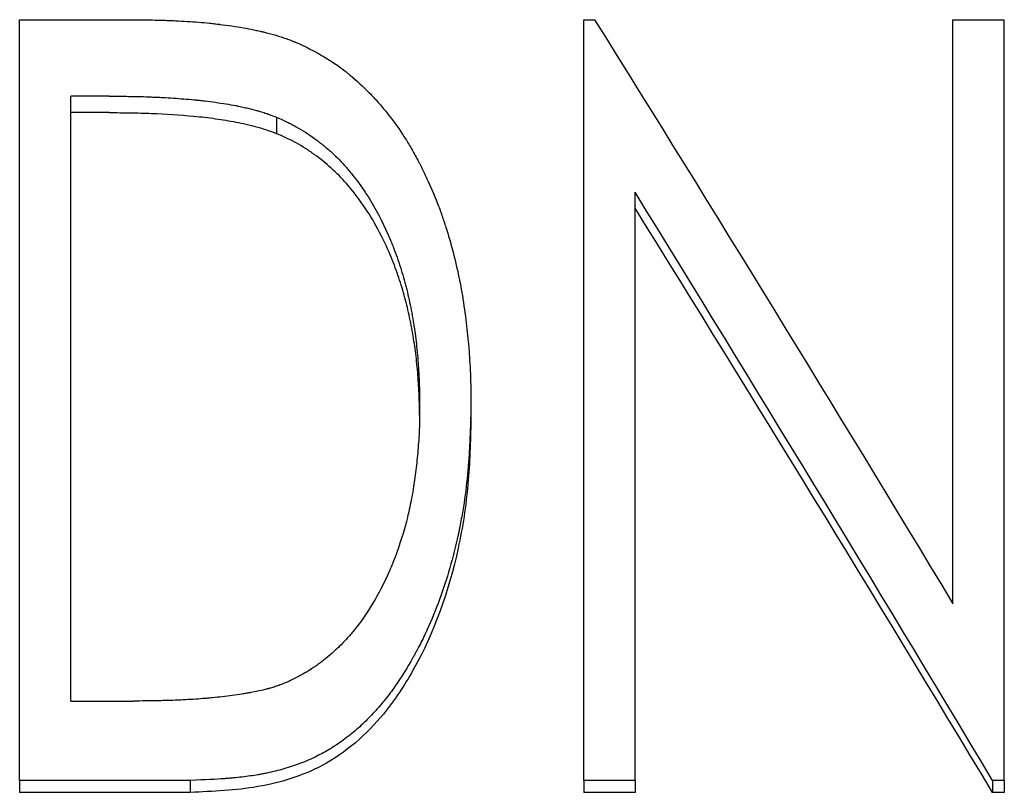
# Model space of a CAD drawing. Header units: millimetres. Extents: x 0 to 840, y 0 to 594.
# Tile 14 of 22: x 242 to 253, y 354 to 363. Entities that reach past the tile are written whole.
import ezdxf

# ---------------------------------------------------------------- set-up
doc = ezdxf.new("R2010")
doc.units = ezdxf.units.MM
doc.header["$LTSCALE"] = 2

msp = doc.modelspace()

# ---------------------------------------------------------------- linework, layer by layer
at = {"color": 7, "linetype": 'Continuous', "lineweight": 25}
for p, q in [((241.712, 354.514), (241.712, 363.077)), ((241.712, 363.077), (242.962, 363.077)), ((248.059, 354.514), (248.059, 363.077)), ((248.059, 363.077), (248.179, 363.077)), ((252.212, 356.503), (252.212, 363.077)), ((252.212, 363.077), (252.789, 363.077)), ((252.789, 354.514), (252.789, 363.077)), ((242.289, 355.408), (242.289, 362.216)), ((242.718, 362.216), (242.289, 362.216)), ((242.718, 362.031), (242.289, 362.031)), ((244.601, 361.98), (244.601, 361.796)), ((248.636, 354.514), (248.636, 361.134)), ((246.789, 358.732), (246.789, 358.57)), ((242.289, 355.408), (242.992, 355.408)), ((243.631, 354.514), (241.712, 354.514)), ((241.712, 354.514), (241.712, 354.38)), ((243.631, 354.514), (243.631, 354.38)), ((248.636, 354.514), (248.059, 354.514)), ((248.059, 354.514), (248.059, 354.38)), ((248.636, 354.514), (248.636, 354.38)), ((252.658, 354.514), (252.658, 354.38)), ((252.789, 354.514), (252.658, 354.514)), ((252.789, 354.514), (252.789, 354.38)), ((243.631, 354.38), (241.712, 354.38)), ((248.636, 354.38), (248.059, 354.38)), ((252.789, 354.38), (252.658, 354.38))]:
    msp.add_line(p, q, dxfattribs=at)
for points, knots in [([(242.962, 363.077), (243.073, 363.076), (243.164, 363.075), (243.251, 363.073), (243.267, 363.073), (243.286, 363.072), (243.289, 363.072), (243.296, 363.072), (243.302, 363.072), (243.317, 363.071), (243.328, 363.071), (243.359, 363.07), (243.38, 363.069), (243.412, 363.068), (243.422, 363.068), (243.443, 363.067), (243.452, 363.066), (243.555, 363.062), (243.642, 363.056), (243.767, 363.046), (243.807, 363.042), (243.867, 363.036), (243.886, 363.034), (243.916, 363.031), (243.925, 363.029), (243.94, 363.028), (243.944, 363.027), (243.951, 363.026), (243.954, 363.026), (243.959, 363.025), (243.96, 363.025), (244.057, 363.013), (244.146, 363), (244.269, 362.979), (244.308, 362.971), (244.366, 362.959), (244.384, 362.955), (244.412, 362.949), (244.421, 362.947), (244.434, 362.944), (244.439, 362.943), (244.447, 362.941), (244.451, 362.94), (244.5, 362.928), (244.542, 362.917), (244.602, 362.9), (244.621, 362.894), (244.659, 362.882), (244.677, 362.876), (244.715, 362.863), (244.734, 362.856), (244.763, 362.845), (244.773, 362.841), (244.787, 362.835), (244.792, 362.833), (244.8, 362.83), (244.802, 362.829), (244.807, 362.827), (244.81, 362.826), (244.837, 362.814), (244.875, 362.798), (244.925, 362.775)], [0, 0, 0, 0, 0.125, 0.125, 0.15625, 0.15625, 0.164062, 0.164062, 0.171875, 0.171875, 0.1875, 0.1875, 0.21875, 0.21875, 0.234375, 0.234375, 0.25, 0.25, 0.375, 0.375, 0.4375, 0.4375, 0.46875, 0.46875, 0.484375, 0.484375, 0.492188, 0.492188, 0.496094, 0.496094, 0.5, 0.5, 0.625, 0.625, 0.6875, 0.6875, 0.71875, 0.71875, 0.734375, 0.734375, 0.742188, 0.742188, 0.75, 0.75, 0.8125, 0.8125, 0.84375, 0.84375, 0.875, 0.875, 0.90625, 0.90625, 0.921875, 0.921875, 0.929688, 0.929688, 0.933594, 0.933594, 0.9375, 0.9375, 1, 1, 1, 1]), ([(244.925, 362.775), (244.955, 362.76), (244.981, 362.746), (245.014, 362.728), (245.024, 362.723), (245.038, 362.716), (245.043, 362.713), (245.049, 362.71), (245.051, 362.709), (245.054, 362.707), (245.055, 362.707), (245.057, 362.706), (245.057, 362.705), (245.082, 362.692), (245.104, 362.679), (245.148, 362.653), (245.168, 362.641), (245.228, 362.603), (245.269, 362.575), (245.329, 362.531), (245.349, 362.516), (245.379, 362.493), (245.389, 362.485), (245.409, 362.469), (245.42, 362.46), (245.504, 362.391), (245.576, 362.325), (245.679, 362.22), (245.713, 362.183), (245.779, 362.109), (245.811, 362.071), (245.907, 361.95), (245.965, 361.871), (246.042, 361.753), (246.065, 361.716), (246.114, 361.635), (246.138, 361.593), (246.175, 361.526), (246.187, 361.503), (246.206, 361.468), (246.211, 361.457), (246.222, 361.437), (246.227, 361.426), (246.254, 361.374), (246.274, 361.331), (246.335, 361.2), (246.374, 361.109), (246.429, 360.967), (246.446, 360.921), (246.47, 360.852), (246.478, 360.83), (246.493, 360.785), (246.501, 360.762), (246.535, 360.656), (246.562, 360.562), (246.614, 360.361), (246.636, 360.266), (246.663, 360.135), (246.672, 360.09), (246.689, 359.994), (246.697, 359.944), (246.72, 359.79), (246.733, 359.691), (246.749, 359.546), (246.754, 359.499), (246.761, 359.429), (246.763, 359.406), (246.766, 359.372), (246.767, 359.36), (246.768, 359.338), (246.769, 359.327), (246.773, 359.267), (246.776, 359.219), (246.78, 359.146), (246.781, 359.122), (246.783, 359.085), (246.783, 359.073), (246.784, 359.055), (246.784, 359.049), (246.784, 359.039), (246.784, 359.036), (246.784, 359.03), (246.785, 359.026), (246.786, 358.959), (246.788, 358.862), (246.789, 358.732)], [0, 0, 0, 0, 0.015625, 0.015625, 0.023438, 0.023438, 0.027344, 0.027344, 0.029297, 0.029297, 0.030273, 0.030273, 0.03125, 0.03125, 0.046875, 0.046875, 0.0625, 0.0625, 0.09375, 0.09375, 0.109375, 0.109375, 0.117188, 0.117188, 0.125, 0.125, 0.1875, 0.1875, 0.21875, 0.21875, 0.25, 0.25, 0.3125, 0.3125, 0.34375, 0.34375, 0.375, 0.375, 0.390625, 0.390625, 0.398438, 0.398438, 0.40625, 0.40625, 0.4375, 0.4375, 0.5, 0.5, 0.53125, 0.53125, 0.546875, 0.546875, 0.5625, 0.5625, 0.625, 0.625, 0.6875, 0.6875, 0.71875, 0.71875, 0.75, 0.75, 0.8125, 0.8125, 0.84375, 0.84375, 0.859375, 0.859375, 0.867188, 0.867188, 0.875, 0.875, 0.90625, 0.90625, 0.921875, 0.921875, 0.929688, 0.929688, 0.933594, 0.933594, 0.935547, 0.935547, 0.9375, 0.9375, 1, 1, 1, 1]), ([(242.718, 362.216), (242.825, 362.216), (242.904, 362.215), (242.959, 362.214), (242.962, 362.214), (242.967, 362.214), (242.97, 362.214), (242.977, 362.214), (242.982, 362.214), (242.997, 362.214), (243.007, 362.213), (243.037, 362.213), (243.057, 362.212), (243.117, 362.211), (243.156, 362.209), (243.206, 362.207), (243.217, 362.207), (243.238, 362.206), (243.249, 362.205), (243.28, 362.204), (243.3, 362.203), (243.362, 362.199), (243.402, 362.197), (243.521, 362.189), (243.598, 362.183), (243.677, 362.176), (243.683, 362.175), (243.693, 362.174), (243.699, 362.173), (243.714, 362.172), (243.725, 362.171), (243.756, 362.168), (243.776, 362.165), (243.837, 362.158), (243.877, 362.153), (243.995, 362.136), (244.071, 362.124), (244.149, 362.109), (244.155, 362.107), (244.166, 362.105), (244.172, 362.104), (244.188, 362.101), (244.198, 362.099), (244.229, 362.092), (244.249, 362.088), (244.307, 362.074), (244.343, 362.065), (244.38, 362.055), (244.386, 362.054), (244.395, 362.051), (244.4, 362.05), (244.414, 362.045), (244.424, 362.043), (244.452, 362.034), (244.471, 362.028), (244.492, 362.02), (244.493, 362.02), (244.496, 362.019), (244.498, 362.018), (244.503, 362.016), (244.507, 362.015), (244.518, 362.011), (244.527, 362.008), (244.555, 361.997), (244.576, 361.989), (244.601, 361.98)], [0, 0, 0, 0, 0.125, 0.125, 0.128906, 0.128906, 0.132812, 0.132812, 0.140625, 0.140625, 0.15625, 0.15625, 0.1875, 0.1875, 0.25, 0.25, 0.265625, 0.265625, 0.28125, 0.28125, 0.3125, 0.3125, 0.375, 0.375, 0.5, 0.5, 0.507812, 0.507812, 0.515625, 0.515625, 0.53125, 0.53125, 0.5625, 0.5625, 0.625, 0.625, 0.75, 0.75, 0.757812, 0.757812, 0.765625, 0.765625, 0.78125, 0.78125, 0.8125, 0.8125, 0.875, 0.875, 0.882812, 0.882812, 0.890625, 0.890625, 0.90625, 0.90625, 0.9375, 0.9375, 0.941406, 0.941406, 0.945312, 0.945312, 0.953125, 0.953125, 0.96875, 0.96875, 1, 1, 1, 1]), ([(242.718, 362.031), (242.798, 362.031), (242.957, 362.03), (243.276, 362.021), (243.596, 362.001), (243.912, 361.966), (244.147, 361.926), (244.339, 361.885), (244.49, 361.838), (244.564, 361.81), (244.601, 361.796)], [0, 0, 0, 0, 0.125014, 0.250024, 0.500023, 0.628837, 0.750017, 0.875002, 0.937495, 1, 1, 1, 1]), ([(244.601, 361.98), (244.651, 361.958), (244.692, 361.939), (244.73, 361.92), (244.737, 361.917), (244.747, 361.912), (244.75, 361.911), (244.76, 361.906), (244.764, 361.904), (244.788, 361.892), (244.806, 361.882), (244.893, 361.834), (244.961, 361.79), (245.047, 361.727), (245.062, 361.716), (245.094, 361.691), (245.11, 361.678), (245.158, 361.64), (245.189, 361.613), (245.278, 361.533), (245.334, 361.475), (245.395, 361.405), (245.401, 361.398), (245.413, 361.384), (245.419, 361.376), (245.438, 361.354), (245.45, 361.339), (245.486, 361.294), (245.509, 361.263), (245.578, 361.169), (245.622, 361.103), (245.745, 360.899), (245.819, 360.753), (245.887, 360.587), (245.891, 360.579), (245.898, 360.56), (245.902, 360.551), (245.913, 360.524), (245.92, 360.505), (245.941, 360.45), (245.955, 360.412), (245.993, 360.3), (246.017, 360.224), (246.041, 360.138), (246.043, 360.129), (246.048, 360.111), (246.05, 360.102), (246.058, 360.075), (246.062, 360.057), (246.076, 360.001), (246.085, 359.963), (246.11, 359.847), (246.126, 359.767), (246.14, 359.678), (246.141, 359.674), (246.143, 359.665), (246.143, 359.66), (246.145, 359.647), (246.147, 359.637), (246.151, 359.61), (246.154, 359.591), (246.162, 359.535), (246.167, 359.496), (246.181, 359.378), (246.188, 359.296), (246.196, 359.2), (246.196, 359.19), (246.198, 359.171), (246.198, 359.161), (246.2, 359.131), (246.201, 359.111), (246.205, 359.052), (246.206, 359.012), (246.208, 358.97), (246.208, 358.969), (246.208, 358.966), (246.208, 358.964), (246.208, 358.959), (246.208, 358.955), (246.208, 358.944), (246.209, 358.936), (246.209, 358.911), (246.21, 358.893), (246.211, 358.833), (246.212, 358.787), (246.212, 358.734)], [0, 0, 0, 0, 0.03125, 0.03125, 0.039062, 0.039062, 0.042969, 0.042969, 0.046875, 0.046875, 0.0625, 0.0625, 0.125, 0.125, 0.140625, 0.140625, 0.15625, 0.15625, 0.1875, 0.1875, 0.25, 0.25, 0.257812, 0.257812, 0.265625, 0.265625, 0.28125, 0.28125, 0.3125, 0.3125, 0.375, 0.375, 0.5, 0.5, 0.507812, 0.507812, 0.515625, 0.515625, 0.53125, 0.53125, 0.5625, 0.5625, 0.625, 0.625, 0.632812, 0.632812, 0.640625, 0.640625, 0.65625, 0.65625, 0.6875, 0.6875, 0.75, 0.75, 0.753906, 0.753906, 0.757812, 0.757812, 0.765625, 0.765625, 0.78125, 0.78125, 0.8125, 0.8125, 0.875, 0.875, 0.882812, 0.882812, 0.890625, 0.890625, 0.90625, 0.90625, 0.9375, 0.9375, 0.939453, 0.939453, 0.941406, 0.941406, 0.945312, 0.945312, 0.953125, 0.953125, 0.96875, 0.96875, 1, 1, 1, 1]), ([(246.211, 358.627), (246.21, 358.688), (246.208, 358.827), (246.196, 359.049), (246.174, 359.284), (246.14, 359.521), (246.096, 359.75), (246.04, 359.979), (245.97, 360.202), (245.875, 360.452), (245.75, 360.718), (245.584, 360.99), (245.408, 361.219), (245.222, 361.409), (245.063, 361.536), (244.929, 361.628), (244.826, 361.689), (244.717, 361.745), (244.641, 361.778), (244.601, 361.796)], [0, 0, 0, 0, 0.048614, 0.112051, 0.178105, 0.238926, 0.30464, 0.3658, 0.429344, 0.492671, 0.580535, 0.664779, 0.746318, 0.809884, 0.873134, 0.905449, 0.936564, 0.965627, 1, 1, 1, 1]), ([(246.789, 358.732), (246.787, 358.651), (246.785, 358.58), (246.782, 358.489), (246.781, 358.462), (246.78, 358.424), (246.779, 358.412), (246.779, 358.394), (246.778, 358.389), (246.778, 358.381), (246.778, 358.378), (246.778, 358.374), (246.778, 358.373), (246.778, 358.37), (246.778, 358.37), (246.775, 358.3), (246.771, 358.236), (246.766, 358.145), (246.764, 358.116), (246.76, 358.073), (246.759, 358.059), (246.758, 358.038), (246.757, 358.031), (246.756, 358.017), (246.755, 358.011), (246.744, 357.882), (246.729, 357.76), (246.702, 357.579), (246.692, 357.519), (246.675, 357.429), (246.67, 357.399), (246.661, 357.354), (246.658, 357.339), (246.653, 357.317), (246.652, 357.309), (246.648, 357.294), (246.647, 357.287), (246.59, 357.024), (246.52, 356.781), (246.393, 356.435), (246.347, 356.323), (246.273, 356.159), (246.247, 356.106), (246.207, 356.026), (246.193, 356), (246.172, 355.961), (246.165, 355.948), (246.155, 355.929), (246.151, 355.922), (246.144, 355.91), (246.141, 355.904), (246.072, 355.781), (246.005, 355.673), (245.899, 355.522), (245.863, 355.474), (245.817, 355.417), (245.808, 355.406), (245.788, 355.381), (245.777, 355.369), (245.746, 355.332), (245.725, 355.308), (245.66, 355.238), (245.616, 355.193), (245.549, 355.129), (245.526, 355.109), (245.48, 355.068), (245.454, 355.047), (245.378, 354.986), (245.327, 354.948), (245.249, 354.896), (245.222, 354.879), (245.169, 354.848), (245.141, 354.832), (245.01, 354.761), (244.897, 354.713), (244.717, 354.653), (244.654, 354.635), (244.558, 354.611), (244.526, 354.604), (244.476, 354.593), (244.46, 354.59), (244.434, 354.585), (244.426, 354.584), (244.413, 354.581), (244.409, 354.581), (244.401, 354.579), (244.396, 354.578), (244.336, 354.568), (244.277, 354.56), (244.182, 354.549), (244.149, 354.545), (244.099, 354.54), (244.082, 354.539), (244.056, 354.537), (244.048, 354.536), (244.035, 354.535), (244.03, 354.535), (244.024, 354.534), (244.021, 354.534), (244.017, 354.534), (244.014, 354.533), (243.928, 354.527), (243.801, 354.521), (243.631, 354.514)], [0, 0, 0, 0, 0.03125, 0.03125, 0.046875, 0.046875, 0.054688, 0.054688, 0.058594, 0.058594, 0.060547, 0.060547, 0.061523, 0.061523, 0.0625, 0.0625, 0.09375, 0.09375, 0.109375, 0.109375, 0.117188, 0.117188, 0.121094, 0.121094, 0.125, 0.125, 0.1875, 0.1875, 0.21875, 0.21875, 0.234375, 0.234375, 0.242188, 0.242188, 0.246094, 0.246094, 0.25, 0.25, 0.375, 0.375, 0.4375, 0.4375, 0.46875, 0.46875, 0.484375, 0.484375, 0.492188, 0.492188, 0.496094, 0.496094, 0.5, 0.5, 0.5625, 0.5625, 0.59375, 0.59375, 0.601562, 0.601562, 0.609375, 0.609375, 0.625, 0.625, 0.65625, 0.65625, 0.671875, 0.671875, 0.6875, 0.6875, 0.71875, 0.71875, 0.734375, 0.734375, 0.75, 0.75, 0.8125, 0.8125, 0.84375, 0.84375, 0.859375, 0.859375, 0.867188, 0.867188, 0.871094, 0.871094, 0.873047, 0.873047, 0.875, 0.875, 0.90625, 0.90625, 0.921875, 0.921875, 0.929688, 0.929688, 0.933594, 0.933594, 0.935547, 0.935547, 0.936523, 0.936523, 0.9375, 0.9375, 1, 1, 1, 1]), ([(246.212, 358.734), (246.212, 358.635), (246.211, 358.56), (246.209, 358.509), (246.209, 358.506), (246.209, 358.502), (246.209, 358.5), (246.209, 358.493), (246.209, 358.488), (246.208, 358.475), (246.208, 358.465), (246.207, 358.438), (246.206, 358.42), (246.203, 358.364), (246.2, 358.326), (246.191, 358.212), (246.184, 358.137), (246.167, 357.989), (246.158, 357.916), (246.145, 357.834), (246.144, 357.824), (246.141, 357.805), (246.139, 357.795), (246.135, 357.767), (246.132, 357.748), (246.122, 357.692), (246.114, 357.655), (246.099, 357.582), (246.092, 357.546), (246.079, 357.494), (246.075, 357.477), (246.065, 357.44), (246.061, 357.421), (246.016, 357.256), (245.969, 357.113), (245.912, 356.967), (245.908, 356.957), (245.9, 356.939), (245.897, 356.93), (245.885, 356.903), (245.878, 356.884), (245.854, 356.83), (245.838, 356.795), (245.788, 356.69), (245.752, 356.623), (245.639, 356.426), (245.556, 356.304), (245.458, 356.184), (245.451, 356.176), (245.439, 356.161), (245.432, 356.154), (245.414, 356.132), (245.401, 356.118), (245.362, 356.075), (245.335, 356.048), (245.295, 356.009), (245.281, 355.996), (245.252, 355.969), (245.237, 355.956), (245.194, 355.918), (245.165, 355.893), (245.121, 355.859), (245.105, 355.846), (245.074, 355.823), (245.059, 355.812), (245.011, 355.779), (244.979, 355.758), (244.944, 355.737), (244.943, 355.737), (244.94, 355.735), (244.939, 355.734), (244.934, 355.732), (244.931, 355.73), (244.921, 355.724), (244.915, 355.721), (244.893, 355.709), (244.878, 355.7), (244.827, 355.673), (244.787, 355.652), (244.741, 355.629)], [0, 0, 0, 0, 0.0625, 0.0625, 0.064453, 0.064453, 0.066406, 0.066406, 0.070312, 0.070312, 0.078125, 0.078125, 0.09375, 0.09375, 0.125, 0.125, 0.1875, 0.1875, 0.25, 0.25, 0.257812, 0.257812, 0.265625, 0.265625, 0.28125, 0.28125, 0.3125, 0.3125, 0.34375, 0.34375, 0.359375, 0.359375, 0.375, 0.375, 0.5, 0.5, 0.507812, 0.507812, 0.515625, 0.515625, 0.53125, 0.53125, 0.5625, 0.5625, 0.625, 0.625, 0.75, 0.75, 0.757812, 0.757812, 0.765625, 0.765625, 0.78125, 0.78125, 0.8125, 0.8125, 0.828125, 0.828125, 0.84375, 0.84375, 0.875, 0.875, 0.890625, 0.890625, 0.90625, 0.90625, 0.9375, 0.9375, 0.939453, 0.939453, 0.941406, 0.941406, 0.945312, 0.945312, 0.953125, 0.953125, 0.96875, 0.96875, 1, 1, 1, 1]), ([(246.789, 358.57), (246.786, 358.45), (246.78, 358.209), (246.751, 357.726), (246.624, 356.887), (246.313, 355.996), (245.848, 355.29), (245.499, 354.929), (245.041, 354.609), (244.519, 354.449), (244.013, 354.396), (243.758, 354.385), (243.631, 354.38)], [0, 0, 0, 0, 0.062531, 0.125023, 0.250032, 0.499395, 0.599509, 0.674814, 0.749914, 0.87492, 0.937437, 1, 1, 1, 1]), ([(244.741, 355.629), (244.696, 355.61), (244.662, 355.597), (244.637, 355.588), (244.635, 355.586), (244.63, 355.585), (244.628, 355.584), (244.622, 355.582), (244.617, 355.58), (244.604, 355.576), (244.596, 355.573), (244.57, 355.564), (244.552, 355.559), (244.529, 355.552), (244.526, 355.551), (244.518, 355.549), (244.514, 355.548), (244.502, 355.545), (244.494, 355.543), (244.469, 355.536), (244.452, 355.532), (244.398, 355.52), (244.359, 355.512), (244.313, 355.503), (244.309, 355.503), (244.301, 355.501), (244.296, 355.5), (244.283, 355.498), (244.274, 355.496), (244.248, 355.492), (244.23, 355.489), (244.177, 355.48), (244.14, 355.475), (244.031, 355.46), (243.956, 355.451), (243.869, 355.443), (243.862, 355.442), (243.844, 355.441), (243.836, 355.44), (243.809, 355.438), (243.792, 355.436), (243.738, 355.432), (243.702, 355.429), (243.591, 355.422), (243.515, 355.419), (243.434, 355.415), (243.433, 355.415), (243.429, 355.415), (243.428, 355.415), (243.423, 355.415), (243.419, 355.415), (243.409, 355.415), (243.402, 355.414), (243.38, 355.414), (243.365, 355.413), (243.317, 355.412), (243.283, 355.411), (243.172, 355.409), (243.087, 355.408), (242.992, 355.408)], [0, 0, 0, 0, 0.0625, 0.0625, 0.066406, 0.066406, 0.070312, 0.070312, 0.078125, 0.078125, 0.09375, 0.09375, 0.125, 0.125, 0.132812, 0.132812, 0.140625, 0.140625, 0.15625, 0.15625, 0.1875, 0.1875, 0.25, 0.25, 0.257812, 0.257812, 0.265625, 0.265625, 0.28125, 0.28125, 0.3125, 0.3125, 0.375, 0.375, 0.5, 0.5, 0.515625, 0.515625, 0.53125, 0.53125, 0.5625, 0.5625, 0.625, 0.625, 0.75, 0.75, 0.753906, 0.753906, 0.757812, 0.757812, 0.765625, 0.765625, 0.78125, 0.78125, 0.8125, 0.8125, 0.875, 0.875, 1, 1, 1, 1])]:
    msp.add_open_spline(points, degree=3, knots=knots, dxfattribs=at)
for points in [[(248.179, 363.077), (249.524, 360.925), (250.868, 358.73), (252.212, 356.503)], [(252.658, 354.514), (251.317, 356.753), (249.976, 358.963), (248.636, 361.134)], [(252.658, 354.38), (251.317, 356.604), (249.976, 358.799), (248.636, 360.956)]]:
    msp.add_open_spline(points, degree=3, dxfattribs=at)

doc.saveas('drawing.dxf')
